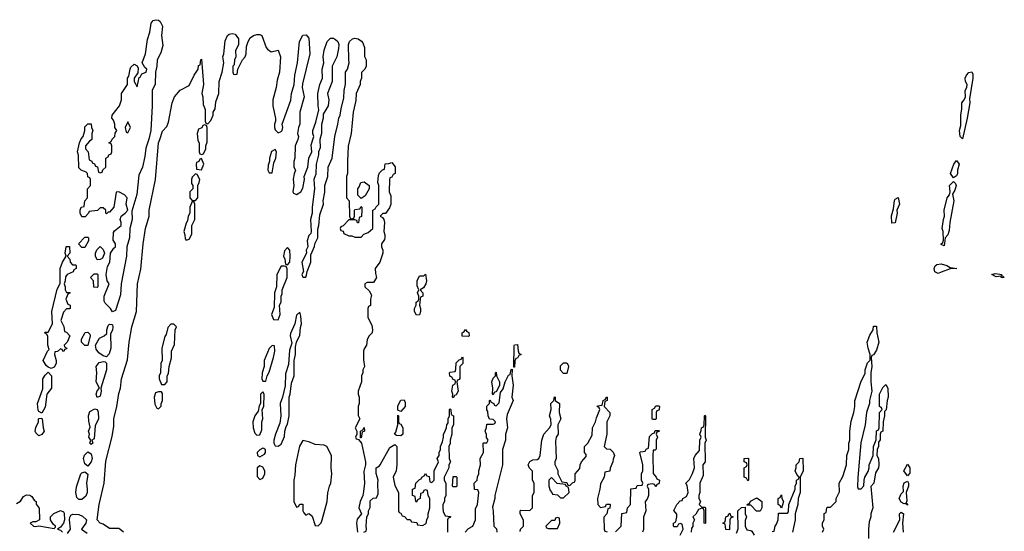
# Model space of a CAD drawing. Header units: inches. Extents: x 2701323 to 2964515, y 494916 to 722124.
# Tile 155 of 256: x 2737465 to 2743882, y 700556 to 703892. Entities that reach past the tile are written whole.
import ezdxf

# ---------------------------------------------------------------- set-up
doc = ezdxf.new("R2010")
doc.units = ezdxf.units.IN
doc.header["$MEASUREMENT"] = 0
doc.layers.add('C7730', color=7, linetype='Continuous')
doc.layers.add('C7740', color=7, linetype='Continuous')

msp = doc.modelspace()

# ---------------------------------------------------------------- linework, layer by layer
at = {"layer": 'C7730', "color": 2, "elevation": 10}
for points in [[(2738070, 701988), (2738056, 702010), (2738022.7, 702042.7), (2738016.2, 702056.2), (2738015.1, 702090), (2738049, 702170), (2738034, 702190), (2738028, 702230), (2738037.5, 702282.5), (2738052.8, 702310), (2738056.2, 702370), (2738078, 702402), (2738088.7, 702410), (2738088.7, 702430), (2738074.5, 702454.5), (2738076.2, 702503.8), (2738083.6, 702516.4), (2738126.6, 702550), (2738126.6, 702570), (2738119.5, 702590), (2738126, 702610), (2738153.2, 702630), (2738169.4, 702650), (2738159.3, 702690), (2738166, 702730), (2738149, 702750), (2738110, 702768.7), (2738092.7, 702767.3), (2738078, 702670), (2738050, 702638), (2738042, 702638), (2738030, 702626), (2738026, 702630), (2738026, 702650), (2738010, 702666), (2737990, 702666), (2737971.6, 702648.4), (2737918, 702642), (2737914, 702630), (2737892.7, 702607.3), (2737870, 702606), (2737858, 702630), (2737858, 702650), (2737866, 702670), (2737886, 702674), (2737888.4, 702711.6), (2737906, 702730), (2737906, 702790), (2737926, 702810), (2737926, 702850), (2737922, 702862), (2737908.4, 702868.4), (2737906, 702890), (2737898, 702898), (2737866, 702910), (2737850, 702926), (2737848.4, 703008.4), (2737842, 703030), (2737855.3, 703090), (2737865.6, 703114.4), (2737878, 703130), (2737888.7, 703170), (2737890, 703194), (2737910, 703214), (2737930, 703214), (2737932, 703190), (2737942, 703170), (2737934, 703150), (2737934, 703110), (2737919.6, 703100.4), (2737894, 703070), (2737894, 703050), (2737912, 703030), (2737918, 702978), (2737934, 702970), (2737938, 702958), (2737952.7, 702952.7), (2737958, 702938), (2737972.7, 702932.7), (2737978, 702898), (2737990, 702894), (2738002, 702898), (2738007.3, 702912.7), (2738026, 702930), (2738026, 702990), (2738042, 702998), (2738046, 703010), (2738062, 703018), (2738066, 703030), (2738066, 703070), (2738062, 703082), (2738046, 703090), (2738062, 703098), (2738067.3, 703112.7), (2738086, 703130), (2738088, 703152), (2738098, 703170), (2738086, 703190), (2738086, 703210), (2738076.4, 703236.4), (2738066, 703250), (2738068, 703270), (2738115.3, 703330), (2738128, 703370), (2738128.9, 703411.1), (2738168, 703470), (2738168, 703510), (2738176.4, 703523.6), (2738184, 703570), (2738190, 703582), (2738210, 703602), (2738231.1, 703591.1), (2738236.9, 703576.9), (2738235.3, 703544.7), (2738212, 703510), (2738212, 703490), (2738230, 703454), (2738244, 703516), (2738250, 703518), (2738261.6, 703538.4), (2738288.7, 703550), (2738293.2, 703570), (2738279.5, 703579.5), (2738264, 703610), (2738284.2, 703670), (2738297.8, 703762.2), (2738313.8, 703810), (2738321.5, 703870), (2738333.9, 703886.1), (2738352.2, 703892.2), (2738370, 703888.9), (2738379.8, 703879.8), (2738395.8, 703850), (2738389.2, 703790), (2738397.1, 703722.9), (2738384.4, 703675.6), (2738361.6, 703630), (2738359.1, 703590), (2738350.7, 703550), (2738347.7, 703472.3), (2738328, 703430), (2738328, 703330), (2738318.8, 703170), (2738307.5, 703112.5), (2738286.2, 703053.8), (2738279.9, 703000.1), (2738264.4, 702930), (2738242.3, 702877.7), (2738228.5, 702751.5), (2738196.8, 702643.2), (2738197, 702590), (2738183.8, 702530), (2738181.1, 702470), (2738163, 702410), (2738160.3, 702350), (2738126.7, 702170), (2738121.5, 702098.5), (2738090, 701995.3)], [(2738170, 703226), (2738152, 703190), (2738158, 703158), (2738170, 703154), (2738188, 703190)], [(2738670, 703206), (2738658, 703202), (2738652.7, 703187.3), (2738630, 703178), (2738622, 703150), (2738625.4, 703105.4), (2738634, 703090), (2738634, 703030), (2738638, 703018), (2738650, 703014), (2738662, 703018), (2738678, 703050), (2738678, 703070), (2738687.3, 703092.7), (2738686, 703190), (2738682, 703202)], [(2739130, 703046), (2739107.1, 703032.9), (2739094, 702990), (2739094, 702970), (2739083.6, 702943.6), (2739082, 702910), (2739090, 702894), (2739110, 702894), (2739120.4, 702959.6), (2739135.3, 702990), (2739138, 703030)], [(2738650, 702986), (2738638, 702982), (2738632.7, 702967.3), (2738618, 702962), (2738614, 702950), (2738618, 702918), (2738650, 702914), (2738666, 702950)], [(2738610, 702886), (2738590, 702866), (2738584.7, 702850), (2738584.7, 702824.7), (2738594, 702810), (2738594, 702790), (2738574, 702770), (2738574, 702730), (2738590, 702714), (2738610, 702714), (2738626, 702730), (2738626, 702810), (2738635.3, 702830), (2738638, 702850), (2738622, 702882)], [(2739690, 702726), (2739668.4, 702748.4), (2739668, 702790), (2739678, 702802), (2739688.9, 702831.1), (2739710, 702834), (2739742, 702810), (2739742, 702790), (2739716, 702744)], [(2738590, 702706), (2738574, 702670), (2738574, 702630), (2738562, 702610), (2738559.6, 702580.4), (2738550, 702566), (2738534, 702510), (2738542, 702490), (2738543.6, 702463.6), (2738550, 702454), (2738570, 702462), (2738587.3, 702492.7), (2738586, 702550), (2738606, 702590), (2738606, 702690), (2738602, 702702)], [(2737870, 702406), (2737848, 702430), (2737890, 702474), (2737910, 702474), (2737914, 702470), (2737914, 702450), (2737890, 702406)], [(2737810, 702294), (2737830, 702294), (2737834, 702290), (2737834, 702270), (2737818, 702262), (2737812.7, 702247.3), (2737774, 702230), (2737763.6, 702216.4), (2737762, 702190), (2737754, 702170), (2737762, 702150), (2737762, 702130), (2737770, 702114), (2737790, 702114), (2737794, 702110), (2737778, 702102), (2737764.7, 702070), (2737778, 702038), (2737794, 702030), (2737794, 702010), (2737790, 702006), (2737770, 702006), (2737750, 701986), (2737734, 701930), (2737751.6, 701891.6), (2737758, 701858), (2737770, 701854), (2737792, 701830), (2737774, 701790), (2737754, 701770), (2737758, 701758), (2737772, 701750), (2737770, 701746), (2737758, 701742), (2737751.6, 701728.4), (2737746, 701730), (2737742, 701742), (2737730, 701746), (2737711.6, 701728.4), (2737694, 701726), (2737692, 701710), (2737702, 701670), (2737702, 701650), (2737690, 701626), (2737670, 701618), (2737650, 701626), (2737636.4, 701636.4), (2737618, 701670), (2737646, 701730), (2737658, 701742), (2737648, 701770), (2737647.3, 701827.3), (2737642, 701842), (2737626, 701850), (2737630, 701854), (2737650, 701854), (2737678, 701910), (2737675.3, 701990), (2737710, 702134), (2737728.4, 702171.6), (2737729.2, 702270), (2737744, 702310), (2737768, 702350), (2737762, 702370), (2737768, 702410), (2737770, 702414), (2737790, 702414), (2737792, 702370), (2737774, 702350), (2737792, 702330), (2737794, 702310)], [(2737970, 702326), (2737958, 702350), (2737958, 702370), (2737968.4, 702391.6), (2737990, 702414), (2738010, 702394), (2738018, 702370), (2738003.6, 702336.4), (2737990, 702328)], [(2739210, 702406), (2739190, 702386), (2739184.7, 702350), (2739194, 702330), (2739198, 702298), (2739210, 702294), (2739226, 702310), (2739228, 702350), (2739226, 702390)], [(2737970, 702146), (2737947.3, 702147.3), (2737946, 702190), (2737926, 702210), (2737950, 702234), (2737970, 702234), (2737974, 702230), (2737974, 702150)], [(2739190, 702286), (2739170, 702286), (2739141, 702230), (2739138, 702150), (2739124.7, 702110), (2739123.6, 702016.4), (2739106, 701970), (2739118, 701938), (2739150, 701934), (2739162, 701970), (2739158, 702030), (2739168, 702050), (2739168, 702090), (2739174.6, 702105.4), (2739175.3, 702130), (2739208, 702210), (2739207.3, 702267.3), (2739202, 702282)], [(2739290, 701986), (2739270, 701966), (2739258, 701910), (2739230, 701846), (2739226.8, 701830), (2739238, 701782), (2739223.5, 701736.5), (2739216.9, 701643.1), (2739196.9, 701583.1), (2739195.3, 701504.7), (2739178, 701430), (2739162.8, 701390), (2739166, 701310), (2739159.8, 701260.2), (2739131.3, 701190), (2739121, 701150), (2739122, 701130), (2739130, 701114), (2739150, 701112), (2739170, 701124.7), (2739190, 701174), (2739194, 701210), (2739201.2, 701238.8), (2739210, 701254), (2739222, 701310), (2739222, 701430), (2739228.7, 701450), (2739237.2, 701522.8), (2739253.2, 701570), (2739254, 701670), (2739262, 701710), (2739262, 701758), (2739268, 701790), (2739290, 701834), (2739294.6, 701885.4), (2739302, 701910), (2739298, 701958)], [(2738030, 701694.5), (2738010, 701700.7), (2737979.8, 701719.8), (2737963.9, 701743.9), (2737959.5, 701770), (2737984.7, 701815.3), (2738015.3, 701830), (2738033.6, 701846.4), (2738033.2, 701870), (2738042.5, 701897.5), (2738050, 701906), (2738064.7, 701904.7), (2738070, 701902), (2738072.7, 701890), (2738070, 701868.7), (2738057.3, 701842.7), (2738059.6, 701750), (2738047.7, 701712.3)], [(2738470, 701906), (2738450, 701906), (2738430, 701886), (2738419.6, 701840.4), (2738410, 701826), (2738392, 701750), (2738394, 701670), (2738384.7, 701650), (2738382, 701590), (2738374, 701570), (2738374, 701550), (2738390, 701514), (2738410, 701514), (2738426, 701530), (2738426, 701570), (2738434.6, 701585.4), (2738438, 701630), (2738453.6, 701686.4), (2738455.3, 701730), (2738474, 701774), (2738478, 701870), (2738486, 701890)], [(2737890, 701768), (2737868, 701790), (2737868, 701810), (2737892.7, 701852.7), (2737910, 701854), (2737922, 701842), (2737924.7, 701830), (2737910, 701768)], [(2739110, 701768), (2739090, 701748), (2739058, 701670), (2739058, 701630), (2739046, 701590), (2739042, 701550), (2739050, 701534), (2739070, 701534), (2739078, 701570), (2739090, 701594), (2739119, 701690), (2739128, 701730), (2739126, 701766)], [(2737970, 701429.2), (2737962.7, 701450), (2737970, 701471.3), (2737984, 701490), (2737962.9, 701530), (2737967.3, 701590), (2737962.9, 701630), (2737983.8, 701656.2), (2738010, 701664), (2738021, 701661), (2738030, 701652), (2738030.4, 701610), (2737994.8, 701490), (2737996.3, 701470), (2737990, 701438)], [(2737610, 701326), (2737590, 701338), (2737585.6, 701345.6), (2737581.2, 701390), (2737615.3, 701484.7), (2737615.3, 701550), (2737630, 701574), (2737650, 701594), (2737672, 701570), (2737672, 701490), (2737642, 701450), (2737630, 701366)], [(2738390, 701466), (2738370, 701466), (2738350, 701458), (2738341, 701430), (2738345.4, 701385.4), (2738358, 701358), (2738370, 701354), (2738387.3, 701372.7), (2738387.3, 701387.3), (2738395.3, 701410), (2738395.3, 701455.3)], [(2739050, 701466), (2739034, 701450), (2739034, 701390), (2739025.4, 701374.6), (2739019.6, 701340.4), (2738998, 701310), (2738984.7, 701270), (2738986, 701230), (2738996.9, 701196.9), (2739010, 701182), (2739030, 701184.7), (2739043.1, 701216.9), (2739042, 701270), (2739048.7, 701290), (2739046, 701350), (2739055.3, 701370), (2739058, 701450)], [(2739950, 701338), (2739930, 701346), (2739930, 701374), (2739950, 701412), (2739970, 701414), (2739976.9, 701396.9), (2739978, 701370)], [(2737930, 701121.2), (2737921.2, 701130), (2737929.3, 701150), (2737916, 701170), (2737920.9, 701190), (2737912.7, 701210), (2737924, 701236), (2737914.8, 701274.8), (2737913.1, 701310), (2737922.7, 701337.3), (2737953.7, 701353.7), (2737970, 701351.3), (2737976, 701336), (2737978.5, 701290), (2737955.8, 701244.2), (2737950, 701158), (2737934, 701150), (2737941, 701130)], [(2737590, 701178), (2737570, 701198), (2737565.2, 701210), (2737570, 701234), (2737588, 701270), (2737588, 701290), (2737592.7, 701292.7), (2737610, 701294), (2737612, 701290), (2737618, 701230), (2737624.7, 701210), (2737610, 701188)], [(2739950, 701178), (2739920.4, 701180.4), (2739908.7, 701190), (2739916.4, 701203.6), (2739928.7, 701250), (2739930, 701314), (2739934, 701310), (2739934, 701270), (2739938, 701258), (2739950, 701254), (2739962, 701230), (2739962, 701190)], [(2739686, 701166), (2739686, 701210), (2739702, 701218), (2739710, 701234), (2739712, 701210), (2739698, 701202), (2739690, 701166)], [(2739310, 701148.7), (2739287.9, 701112.1), (2739262, 700990), (2739258, 700922), (2739251.3, 700890), (2739252, 700750), (2739270, 700714), (2739282, 700718), (2739290, 700734), (2739310, 700734), (2739311.3, 700690), (2739316.9, 700676.9), (2739330, 700662), (2739350, 700672), (2739354, 700670), (2739370, 700654), (2739390, 700594), (2739410, 700592), (2739430, 700612), (2739437.2, 700630), (2739469, 700750), (2739474, 700806), (2739484, 700850), (2739493.2, 700870), (2739499, 700930), (2739494, 700970), (2739498, 701050), (2739466, 701110), (2739450, 701118), (2739390, 701122), (2739350, 701139)], [(2737910, 700981.2), (2737890, 700995.3), (2737880.5, 701030), (2737887.5, 701052.5), (2737910, 701074.8), (2737930, 701061), (2737936.5, 701030), (2737931.4, 701008.6)], [(2739050, 701098), (2739030, 701088), (2739012, 701070), (2739014, 701050), (2739030, 701042), (2739060.4, 701059.6), (2739068, 701070), (2739067.3, 701087.3), (2739056.4, 701096.4)], [(2737870, 700763.6), (2737850, 700764.5), (2737837.6, 700777.6), (2737831.2, 700810), (2737834.5, 700845.5), (2737862.9, 700930), (2737870, 700938), (2737890, 700944.9), (2737908, 700928), (2737900.3, 700870), (2737905.5, 700830), (2737903.6, 700810), (2737895.6, 700784.4)], [(2739030, 700982), (2739012, 700970), (2739012.7, 700912.7), (2739030, 700894), (2739050, 700902), (2739062, 700930), (2739062, 700950), (2739050, 700975.3)]]:
    msp.add_lwpolyline(points, close=True, dxfattribs=at)
for points in [[(2738142, 700550), (2738117.2, 700570), (2738110, 700573.6), (2738050, 700575.1), (2738010, 700602), (2737988.7, 700610), (2737969.2, 700630), (2737982.7, 700730), (2738014.5, 700870), (2738025.8, 701014.2), (2738066.8, 701173.2), (2738077.5, 701242.5), (2738079.3, 701290), (2738099, 701370), (2738110, 701454), (2738121.2, 701490), (2738129.3, 701550), (2738166.8, 701673.2), (2738179.3, 701790), (2738196, 701890), (2738225.2, 701990), (2738233.2, 702170), (2738255.5, 702264.5), (2738269.5, 702430.5), (2738285.2, 702530), (2738309, 702610), (2738309, 702650), (2738349.2, 702850), (2738369, 703090), (2738379, 703110), (2738394.6, 703165.4), (2738424, 703196), (2738435.5, 703224.5), (2738459.3, 703350), (2738474, 703390), (2738510, 703432), (2738570, 703462), (2738602, 703530), (2738628, 703570), (2738630, 703594), (2738642, 703598), (2738646, 703630), (2738650, 703634), (2738662.8, 703470), (2738651.3, 703410), (2738658, 703390), (2738659.6, 703339.6), (2738672.7, 703307.3), (2738674, 703230), (2738678, 703218), (2738690, 703214), (2738710, 703234), (2738726, 703270), (2738726, 703290), (2738738, 703310), (2738743.1, 703356.9), (2738762, 703410), (2738764, 703490), (2738784, 703550), (2738795.3, 703610), (2738789, 703651), (2738795.3, 703670), (2738804.7, 703755.3), (2738819, 703790), (2738830, 703798.8), (2738850, 703802.8), (2738870, 703798), (2738891.6, 703768.4), (2738892, 703730), (2738872, 703690), (2738874, 703650), (2738864.7, 703630), (2738862, 703598), (2738854, 703590), (2738854, 703550), (2738858, 703538), (2738870, 703534), (2738882, 703538), (2738886, 703570), (2738918, 703630), (2738935.3, 703650), (2738942, 703670), (2738943.1, 703716.9), (2738954, 703750), (2738966.3, 703773.7), (2738988, 703790), (2739010, 703796), (2739030, 703796), (2739042, 703790), (2739071.1, 703711.1), (2739079.6, 703699.6), (2739103.6, 703683.6), (2739150, 703694), (2739164.7, 703650), (2739158.8, 703550), (2739142, 703498), (2739136.3, 703450), (2739114.8, 703370), (2739114.8, 703330), (2739131.6, 703248.4), (2739132, 703230), (2739124.7, 703210), (2739126, 703190), (2739130, 703174), (2739150, 703154), (2739170, 703162), (2739175.3, 703170), (2739179, 703190), (2739175.3, 703210), (2739232.3, 703367.7), (2739236, 703410), (2739254, 703470), (2739259, 703530), (2739275.1, 703610), (2739289.5, 703750.5), (2739310, 703790.7), (2739332.8, 703792.8), (2739350, 703772), (2739356, 703670), (2739307.1, 703472.9), (2739306.8, 703450), (2739318.8, 703390), (2739291.3, 703290), (2739291.1, 703211.1), (2739282.8, 703190), (2739276, 703150), (2739281, 703130), (2739278, 703110), (2739261, 703070), (2739258, 702990), (2739251.6, 702968.4), (2739251.3, 702930), (2739262, 702910), (2739252.7, 702887.3), (2739247.1, 702852.9), (2739251.6, 702811.6), (2739244.7, 702770), (2739250, 702762), (2739270, 702752), (2739298, 702770), (2739310, 702794), (2739322, 702850), (2739318, 702870), (2739342, 702930), (2739348.7, 702990), (2739368.7, 703030), (2739364.7, 703075.3), (2739382, 703130), (2739375.3, 703150), (2739375.3, 703170), (2739395.3, 703224.7), (2739415.3, 703304.7), (2739409.2, 703330), (2739409, 703410), (2739422, 703470), (2739439, 703510), (2739435.3, 703570), (2739448, 703610), (2739442, 703650), (2739450, 703694), (2739469, 703750), (2739490, 703770.7), (2739510, 703770.7), (2739523.5, 703763.5), (2739538, 703750), (2739544.7, 703730), (2739543.6, 703703.6), (2739531.3, 703650), (2739501, 703590), (2739501, 703490), (2739471.3, 703410), (2739478.8, 703370), (2739474.8, 703330), (2739443.6, 703276.4), (2739442, 703250), (2739431.1, 703208.9), (2739431, 703150), (2739422, 703110), (2739423.6, 703056.4), (2739412, 703030), (2739412, 703010), (2739398, 702950), (2739395.3, 702884.7), (2739382, 702850), (2739386, 702790), (2739371.3, 702670), (2739372, 702630), (2739361, 702590), (2739364.7, 702510), (2739362, 702498), (2739350, 702486), (2739338, 702450), (2739342, 702410), (2739332, 702390), (2739334, 702370), (2739304.7, 702310), (2739314, 702250), (2739304.7, 702230), (2739310, 702214), (2739330, 702214), (2739334.6, 702225.4), (2739338, 702250), (2739362, 702310), (2739362, 702358), (2739387.3, 702412.7), (2739388, 702430), (2739408, 702470), (2739407.3, 702527.3), (2739414, 702550), (2739420.2, 702619.8), (2739444, 702690), (2739442, 702710), (2739452.9, 702767.1), (2739453.2, 702810), (2739473.2, 702870), (2739475.3, 702930), (2739501.2, 702990), (2739519, 703130), (2739539, 703210), (2739544, 703250), (2739554, 703270), (2739559, 703310), (2739578, 703382), (2739579, 703430), (2739588.4, 703471.6), (2739589, 703550), (2739602, 703570), (2739613.2, 703610), (2739609, 703630), (2739608.9, 703731.1), (2739614, 703750), (2739632.9, 703767.1), (2739650, 703770.8), (2739670, 703766.8), (2739692.8, 703752.8), (2739701.4, 703741.4), (2739711.3, 703710), (2739711.6, 703651.6), (2739722, 703630), (2739722, 703590), (2739714, 703570), (2739692.7, 703547.3), (2739692, 703510), (2739684.7, 703490), (2739684.7, 703470), (2739658, 703410), (2739655.3, 703364.7), (2739638, 703290), (2739626, 703150), (2739606.4, 703066.4), (2739601, 702970), (2739602, 702890), (2739594, 702870), (2739594, 702730), (2739612, 702710), (2739614, 702610), (2739618, 702598), (2739630, 702594), (2739642, 702598), (2739646, 702610), (2739646, 702650), (2739650, 702654), (2739682, 702658), (2739690, 702674), (2739694, 702670), (2739694, 702650), (2739691.6, 702608.4), (2739678, 702602), (2739672.7, 702567.3), (2739667.3, 702567.3), (2739662, 702582), (2739650, 702586), (2739610, 702586), (2739572.7, 702547.3), (2739558, 702542), (2739554, 702530), (2739558, 702518), (2739572.7, 702512.7), (2739578, 702498), (2739610, 702482), (2739630, 702482), (2739650, 702474), (2739690, 702474), (2739707.3, 702492.7), (2739736.4, 702503.6), (2739766, 702530), (2739766, 702650), (2739782, 702658), (2739787.3, 702672.7), (2739806, 702690), (2739806, 702810), (2739798, 702830), (2739803.1, 702876.9), (2739810, 702894), (2739830, 702914), (2739842, 702918), (2739847.3, 702952.7), (2739870, 702954), (2739890, 702962), (2739911.6, 702931.6), (2739912, 702890), (2739898, 702882), (2739890, 702866), (2739878, 702862), (2739874, 702850), (2739872, 702770), (2739883.6, 702743.6), (2739884.7, 702690), (2739875.3, 702664.7), (2739850, 702628), (2739832.7, 702627.3), (2739814, 702610), (2739830, 702602), (2739838, 702590), (2739842, 702570), (2739838, 702510), (2739844.7, 702490), (2739844.7, 702470), (2739842, 702458), (2739822, 702430), (2739822, 702410), (2739831.3, 702390), (2739831.3, 702370), (2739811.3, 702310), (2739782, 702270), (2739783.6, 702236.4), (2739791.3, 702210), (2739770, 702178), (2739730, 702178), (2739714, 702170), (2739714, 702150), (2739743.6, 702123.6), (2739756.9, 702096.9), (2739751.3, 702070), (2739751.3, 702028.7), (2739738, 702022), (2739734, 702010), (2739734, 701950), (2739759.6, 701899.6), (2739764.7, 701870), (2739762, 701850), (2739742, 701830), (2739730, 701806), (2739724.7, 701770), (2739710, 701746), (2739706, 701730), (2739705.4, 701674.6), (2739711.3, 701630), (2739702, 701610), (2739702, 701590), (2739692, 701570), (2739692, 701530), (2739671.3, 701470), (2739671.3, 701450), (2739678, 701430), (2739678, 701390), (2739671.3, 701370), (2739671.6, 701311.6), (2739682, 701290), (2739652, 701230), (2739662, 701210), (2739662, 701190), (2739654, 701170), (2739658, 701158), (2739674, 701154), (2739692, 701130), (2739718, 701010), (2739718, 700990), (2739707.1, 700947.1), (2739711.3, 700870), (2739705.4, 700814.6), (2739701, 700790), (2739684, 700750), (2739676, 700710), (2739692, 700670), (2739665.2, 700634.8), (2739660.7, 700610), (2739666, 700550)], [(2739708, 700550), (2739722, 700558), (2739726, 700570), (2739722, 700590), (2739728, 700650), (2739738, 700670), (2739738, 700690), (2739748.4, 700711.6), (2739750, 700754), (2739768.4, 700771.6), (2739790, 700774), (2739800.4, 700799.6), (2739798, 700870), (2739802, 700890), (2739787.3, 700932.7), (2739788, 700970), (2739810, 700982), (2739815.3, 700990), (2739876.4, 701103.6), (2739910, 701122), (2739922, 701110), (2739922.8, 700990), (2739918, 700950), (2739898, 700910), (2739910, 700854), (2739934, 700810), (2739934, 700690), (2739938, 700678), (2739950, 700674), (2739958, 700658), (2739972.7, 700652.7), (2739990, 700634), (2740000, 700634)], [(2737443.1, 700736.9), (2737470, 700752), (2737490, 700782), (2737510, 700794), (2737531.6, 700791.6), (2737543.6, 700783.6), (2737559.6, 700759.6), (2737572, 700750), (2737572.7, 700732.7), (2737592.7, 700707.3), (2737594, 700630), (2737570, 700618), (2737550, 700618), (2737534, 700610), (2737554, 700590), (2737570, 700587.3), (2737590, 700592), (2737690, 700574), (2737698, 700582), (2737698, 700590), (2737683.1, 700603.1), (2737666, 700630), (2737666, 700650), (2737688.4, 700671.6), (2737730, 700692), (2737750, 700682), (2737754.4, 700674.4), (2737756, 700630), (2737750.8, 700610), (2737730, 700582), (2737712, 700570), (2737730, 700564), (2737744, 700550)], [(2737777.4, 700542.6), (2737795.1, 700570), (2737788.7, 700630), (2737792, 700648), (2737798.7, 700661.3), (2737812.1, 700667.9), (2737850, 700665.4), (2737875.1, 700655.1), (2737900.5, 700630), (2737896.3, 700610), (2737868.4, 700570), (2737903.6, 700543.6)]]:
    msp.add_lwpolyline(points, dxfattribs=at)
at = {"layer": 'C7740', "color": 2, "elevation": 10}
for points in [[(2743610, 703115.3), (2743595.3, 703130), (2743589.6, 703170), (2743598.6, 703201.4), (2743597.6, 703270), (2743606, 703310), (2743605.1, 703350), (2743620.9, 703370), (2743629.6, 703390), (2743627.3, 703430), (2743637.2, 703450), (2743639.3, 703470), (2743629.7, 703489.7), (2743627.3, 703510), (2743636, 703530), (2743650, 703546.8), (2743670, 703551.3), (2743676.3, 703536.3), (2743677.3, 703510), (2743655.3, 703375.3), (2743656.3, 703350), (2743640.7, 703250)], [(2743550, 702862), (2743532.3, 702890), (2743552.7, 702950), (2743570, 702974.8), (2743587.3, 702950), (2743577.1, 702910), (2743577.1, 702890), (2743570, 702874)], [(2743490, 702418), (2743470, 702426), (2743469.6, 702429.6), (2743480.4, 702439.6), (2743485.2, 702454.8), (2743482.9, 702510), (2743477, 702530), (2743485.1, 702590), (2743493.2, 702610), (2743489.6, 702650), (2743509.6, 702730), (2743524.5, 702750), (2743529.5, 702770), (2743525.6, 702810), (2743550, 702838), (2743564, 702824), (2743567.7, 702810), (2743560.5, 702779.5), (2743544.7, 702755.3), (2743554, 702710), (2743526.8, 702570), (2743522.5, 702517.5), (2743514.8, 702490), (2743496, 702470)], [(2743150, 702566), (2743146.3, 702613.7), (2743160.4, 702659.6), (2743166.3, 702713.7), (2743170, 702722), (2743190, 702732), (2743198, 702690), (2743182, 702650), (2743184.7, 702630), (2743170, 702568)], [(2743450, 702237.4), (2743428.3, 702248.3), (2743424.8, 702270), (2743432.2, 702287.8), (2743443.1, 702296.9), (2743470, 702299.1), (2743508.3, 702288.3), (2743530, 702276), (2743572, 702270), (2743530, 702267.8), (2743470, 702245.8)], [(2740050, 701966), (2740038, 701990), (2740038, 702010), (2740048, 702030), (2740048, 702050), (2740062, 702058), (2740066, 702070), (2740066, 702090), (2740058, 702110), (2740066, 702130), (2740056.4, 702156.4), (2740055.3, 702190), (2740070, 702222), (2740098, 702222), (2740110, 702232), (2740116, 702190), (2740111.1, 702168.9), (2740096.9, 702143.1), (2740074, 702130), (2740091.6, 702111.6), (2740092, 702090), (2740078, 702082), (2740074, 702070), (2740071.3, 702030), (2740078, 702010), (2740078, 701990), (2740070, 701968)], [(2743862, 702222), (2743870, 702222), (2743882, 702210), (2743870, 702208.3), (2743862, 702210), (2743859, 702219), (2743830, 702216), (2743801.2, 702230), (2743823.3, 702236.7), (2743853.5, 702233.5), (2743864.7, 702230)], [(2740390, 701826), (2740348.4, 701828.4), (2740348, 701850), (2740362, 701858), (2740370, 701872), (2740378, 701858), (2740391.6, 701851.6), (2740394, 701830)], [(2740686, 701626), (2740687.3, 701767.3), (2740690, 701772), (2740710, 701774), (2740712.7, 701732.7), (2740718, 701718), (2740734, 701710), (2740718, 701702), (2740710, 701686), (2740698, 701682), (2740692.7, 701667.3), (2740690, 701626)], [(2740290, 701426), (2740286, 701430), (2740288, 701450), (2740282, 701470), (2740288, 701510), (2740302, 701518), (2740306, 701530), (2740302, 701542), (2740290, 701546), (2740282, 701562), (2740267.3, 701567.3), (2740266, 701590), (2740270, 701594), (2740302, 701598), (2740307.3, 701612.7), (2740310, 701654), (2740330, 701674), (2740342, 701678), (2740350, 701694), (2740354, 701690), (2740354, 701650), (2740334, 701630), (2740332.7, 701552.7), (2740330, 701546), (2740318, 701542), (2740314, 701530), (2740322, 701470), (2740310, 701446), (2740298, 701442)], [(2741010, 701586), (2740990, 701606), (2740990, 701634), (2741010, 701654), (2741030, 701654), (2741039.6, 701639.6), (2741042, 701630), (2741030, 701586)], [(2740550, 701446), (2740546, 701450), (2740548, 701490), (2740542, 701530), (2740550, 701554), (2740566, 701570), (2740566, 701590), (2740570, 701594), (2740572, 701570), (2740591.6, 701531.6), (2740592, 701508), (2740572.7, 701467.3), (2740558, 701462)], [(2741590, 701286), (2741586, 701290), (2741588, 701350), (2741602, 701358), (2741610, 701374), (2741630, 701374), (2741634, 701370), (2741632.7, 701352.7), (2741630, 701346), (2741618, 701342), (2741614, 701330), (2741614, 701290), (2741610, 701286)], [(2742210, 700886), (2742202, 700902), (2742186, 700910), (2742186, 700970), (2742202, 700978), (2742206, 700990), (2742202, 701002), (2742186, 701010), (2742186, 701030), (2742210, 701034), (2742214, 701030), (2742214, 700890)], [(2743250, 700918), (2743227.6, 700950), (2743250, 700994), (2743266, 700970), (2743266.8, 700950), (2743265.4, 700934.6)], [(2740290, 700846), (2740286, 700850), (2740290, 700914), (2740310, 700914), (2740314, 700910), (2740314, 700850), (2740310, 700846)], [(2740930, 700906), (2740914, 700890), (2740914, 700850), (2740922, 700822), (2740934, 700810), (2740938, 700798), (2740970, 700794), (2740990, 700774), (2741010, 700774), (2741046, 700810), (2741042, 700842), (2741026, 700850), (2741022, 700862), (2740967.3, 700867.3)], [(2743250, 700726), (2743238, 700738), (2743230, 700735.3), (2743210, 700746), (2743197, 700770), (2743210, 700801), (2743224, 700816), (2743223.7, 700850), (2743230, 700871.3), (2743250, 700882), (2743258, 700870), (2743258, 700850), (2743242, 700810), (2743246, 700754), (2743242, 700742), (2743250, 700734)], [(2742267.3, 700687.3), (2742230, 700726), (2742206, 700726), (2742207.3, 700732.7), (2742222, 700738), (2742228, 700752), (2742270, 700774), (2742302, 700750), (2742302, 700710), (2742290, 700688)], [(2742430, 700706), (2742422, 700722), (2742408, 700730), (2742408, 700770), (2742422, 700778), (2742430, 700794), (2742432, 700770), (2742442, 700750)], [(2740970, 700646), (2740958, 700642), (2740952.7, 700627.3), (2740930, 700626), (2740894, 700590), (2740898, 700578), (2740910, 700574), (2740970, 700574), (2740986, 700610), (2740982, 700642)], [(2742090, 700566), (2742067.3, 700567.3), (2742062, 700602), (2742048, 700610), (2742062, 700618), (2742066, 700650), (2742082, 700658), (2742086, 700670), (2742094, 700674), (2742098, 700658), (2742114, 700650), (2742098, 700642), (2742094, 700630)]]:
    msp.add_lwpolyline(points, close=True, dxfattribs=at)
for points in [[(2742698, 700550), (2742706, 700570), (2742698, 700590), (2742698, 700610), (2742707.3, 700632.7), (2742708.7, 700671.3), (2742722, 700678), (2742726, 700710), (2742730, 700714), (2742750, 700714), (2742786, 700750), (2742786, 700770), (2742807.3, 700812.7), (2742806, 700870), (2742830, 700914), (2742854, 700990), (2742855.3, 701050), (2742868, 701090), (2742868, 701130), (2742875.3, 701150), (2742875.3, 701210), (2742884.7, 701275.3), (2742902, 701330), (2742908, 701370), (2742907.3, 701407.3), (2742950, 701534), (2742974.6, 701585.4), (2742975.3, 701610), (2742990, 701654), (2743007.3, 701672.7), (2743008.7, 701710), (2742994, 701750), (2742989, 701790), (2743005.6, 701834.4), (2743028, 701870), (2743030, 701894), (2743050, 701894), (2743051.3, 701850), (2743064, 701790), (2743050, 701738), (2743030, 701706), (2743018, 701702), (2743014, 701690), (2743018, 701630), (2743011.3, 701590), (2743011.3, 701530), (2743018.8, 701470), (2743002.8, 701410), (2743002.8, 701390), (2742982.8, 701330), (2742976, 701250), (2742947.1, 701132.9), (2742926.4, 700906.4), (2742926, 700846), (2742930, 700834), (2742950, 700834), (2742967.3, 700852.7), (2742968, 700890), (2742974, 700910), (2742994.6, 700945.4), (2743002, 700970), (2743002, 700990), (2743028, 701050), (2743028.4, 701108.4), (2743047.3, 701152.7), (2743048.9, 701211.1), (2743062, 701218), (2743066, 701230), (2743068.9, 701331.1), (2743086, 701350), (2743082, 701362), (2743068.9, 701368.9), (2743068.9, 701451.1), (2743090, 701494), (2743110, 701514), (2743122, 701490), (2743124.7, 701430), (2743118, 701410), (2743111.1, 701348.9), (2743102, 701338), (2743102, 701310), (2743092, 701270), (2743091.1, 701208.9), (2743078, 701202), (2743074, 701190), (2743072.7, 701152.7), (2743062, 701138), (2743062, 701110), (2743054, 701090), (2743052, 701050), (2743062, 701030), (2743064.7, 700990), (2743061, 700970), (2743042.8, 700937.2), (2743031.3, 700870), (2743011.6, 700848.4), (2743024.7, 700710), (2743011.3, 700670), (2743011.3, 700650), (2743002, 700618), (2742996, 700570), (2742996, 700510)], [(2740368, 700550), (2740390, 700574), (2740418, 700590), (2740435.3, 700630), (2740436.4, 700703.6), (2740448, 700730), (2740458, 700810), (2740450, 700826), (2740428.4, 700828.4), (2740426, 700870), (2740446, 700890), (2740448.4, 700911.6), (2740458, 700930), (2740458, 700950), (2740468, 700990), (2740466, 701030), (2740488, 701070), (2740486, 701130), (2740490, 701134), (2740510, 701134), (2740518, 701150), (2740508, 701168), (2740507.3, 701187.3), (2740498, 701210), (2740507.3, 701232.7), (2740510, 701254), (2740550, 701254), (2740562, 701258), (2740566, 701270), (2740550, 701286), (2740527.3, 701287.3), (2740518, 701310), (2740516.4, 701336.4), (2740508.9, 701348.9), (2740508.9, 701371.1), (2740526, 701390), (2740526, 701410), (2740530, 701414), (2740538, 701398), (2740554, 701390), (2740558, 701378), (2740570, 701374), (2740590, 701394), (2740598, 701462), (2740615.3, 701484.7), (2740628.4, 701531.6), (2740650, 701574), (2740662, 701578), (2740668.4, 701611.6), (2740674, 701614), (2740672, 701570), (2740681, 701510), (2740671.6, 701431.6), (2740682, 701410), (2740642, 701318), (2740638, 701290), (2740644.7, 701230), (2740631.3, 701190), (2740632, 701150), (2740612, 701090), (2740612, 700990), (2740561, 700790), (2740561, 700770), (2740547.1, 700712.9), (2740551.6, 700688.4), (2740554, 700590), (2740572.7, 700572.7), (2740574, 700550)], [(2740726, 700554), (2740728, 700570), (2740748, 700590), (2740748.4, 700628.4), (2740726, 700670), (2740726, 700690), (2740730, 700694), (2740790, 700692), (2740808, 700710), (2740806, 700790), (2740818, 700810), (2740818, 700870), (2740806, 700890), (2740807.3, 700947.3), (2740787.3, 700967.3), (2740778, 700990), (2740788.9, 701011.1), (2740810, 701022), (2740836.4, 701023.6), (2740848.4, 701031.6), (2740858, 701050), (2740868.7, 701150), (2740882, 701190), (2740918, 701230), (2740928, 701250), (2740927.3, 701287.3), (2740918, 701310), (2740928, 701350), (2740926, 701390), (2740946, 701410), (2740950, 701434), (2740954, 701430), (2740954, 701410), (2740982, 701390), (2740981, 701330), (2740992, 701290), (2740972, 701250), (2740974, 701190), (2740962, 701170), (2740956.9, 701143.1), (2740962, 701030), (2740952, 701010), (2740952.7, 700992.7), (2740971.6, 700951.6), (2740972, 700930), (2740998, 700878), (2741030, 700874), (2741038, 700858), (2741050, 700854), (2741067.3, 700872.7), (2741082, 700878), (2741086, 700890), (2741086, 700930), (2741115.3, 700964.7), (2741118, 700990), (2741126, 701010), (2741156.4, 701043.6), (2741156.4, 701056.4), (2741146, 701070), (2741146, 701110), (2741168, 701130), (2741196.4, 701183.6), (2741198, 701230), (2741218, 701270), (2741223.1, 701296.9), (2741246, 701350), (2741242, 701362), (2741228, 701370), (2741230, 701374), (2741262, 701378), (2741268, 701410), (2741282, 701418), (2741290, 701434), (2741294, 701430), (2741294, 701410), (2741278, 701402), (2741274, 701370), (2741311.6, 701331.6), (2741312, 701310), (2741292, 701270), (2741292, 701190), (2741274, 701110), (2741290, 701094), (2741312.7, 701092.7), (2741332.7, 701072.7), (2741342, 701050), (2741332.7, 701027.3), (2741331.6, 701008.4), (2741312.7, 700967.3), (2741311.6, 700948.4), (2741278, 700942), (2741274, 700910), (2741250, 700866), (2741246.8, 700830), (2741231.3, 700770), (2741232, 700730), (2741250, 700712), (2741282, 700718), (2741290, 700734), (2741310, 700734), (2741314, 700730), (2741310, 700706), (2741298, 700702), (2741292, 700670), (2741272.7, 700647.3), (2741274, 700570), (2741278, 700558), (2741292.7, 700552.7)], [(2740000, 700634), (2740010, 700634), (2740018, 700618), (2740052.7, 700612.7), (2740058, 700598), (2740090, 700594), (2740113.6, 700606.4), (2740118, 700630), (2740128, 700650), (2740128, 700670), (2740138, 700710), (2740138, 700770), (2740126, 700790), (2740122, 700822), (2740110, 700826), (2740098, 700822), (2740092.7, 700807.3), (2740078, 700802), (2740074, 700770), (2740058, 700762), (2740050, 700746), (2740046, 700750), (2740042, 700782), (2740026, 700790), (2740026, 700830), (2740042, 700838), (2740046, 700870), (2740070, 700894), (2740082, 700898), (2740086, 700910), (2740102, 700918), (2740110, 700934), (2740118, 700918), (2740132.7, 700912.7), (2740138, 700878), (2740150, 700874), (2740166, 700890), (2740166, 700950), (2740195.3, 701010), (2740186, 701030), (2740198, 701050), (2740198, 701070), (2740208, 701090), (2740208, 701110), (2740220.4, 701139.6), (2740228, 701170), (2740226, 701190), (2740238, 701210), (2740247.3, 701232.7), (2740248, 701250), (2740256.4, 701263.6), (2740258, 701290), (2740266, 701310), (2740266, 701350), (2740270, 701354), (2740274, 701350), (2740278, 701318), (2740292, 701310), (2740292, 701250), (2740282, 701230), (2740282, 701190), (2740271.3, 701150), (2740271.1, 701128.9), (2740262, 701110), (2740264.7, 701030), (2740272, 701010), (2740262, 700990), (2740262, 700970), (2740232, 700910), (2740232, 700890), (2740242, 700870), (2740242, 700790), (2740234, 700770), (2740234, 700750), (2740222, 700730), (2740222, 700710), (2740225.4, 700685.4), (2740238, 700658), (2740271.6, 700651.6), (2740270, 700646), (2740258, 700642), (2740254, 700630), (2740252, 700590), (2740254, 700550)], [(2741768.4, 700531.6), (2741788, 700570), (2741782, 700602), (2741770, 700606), (2741758, 700602), (2741750, 700586), (2741730, 700586), (2741726, 700590), (2741726, 700610), (2741742, 700618), (2741748, 700650), (2741747.3, 700667.3), (2741728.9, 700691.1), (2741748, 700730), (2741770, 700754), (2741782, 700758), (2741786, 700770), (2741810, 700782), (2741822, 700810), (2741815.3, 700855.3), (2741806, 700870), (2741830, 700894), (2741850, 700934), (2741862, 700970), (2741858, 701030), (2741868, 701050), (2741896.4, 701083.6), (2741898, 701150), (2741906, 701170), (2741898, 701190), (2741907.3, 701212.7), (2741908, 701230), (2741922, 701238), (2741926, 701250), (2741927.3, 701307.3), (2741930, 701314), (2741934, 701310), (2741932, 701170), (2741938, 701150), (2741931.3, 701130), (2741932, 701010), (2741918, 700990), (2741919.8, 700920.2), (2741898, 700870), (2741898, 700810), (2741892, 700790), (2741892, 700770), (2741902, 700750), (2741894, 700730), (2741910, 700714), (2741930, 700714), (2741934, 700710), (2741934, 700610), (2741930, 700606), (2741926, 700610), (2741926, 700690), (2741922, 700702), (2741910, 700706), (2741890, 700698), (2741871.3, 700668.7), (2741852, 700650), (2741862, 700630), (2741852, 700610), (2741851.6, 700588.4), (2741843.6, 700576.4), (2741842, 700550)], [(2741347.3, 700552.7), (2741386, 700590), (2741388.4, 700671.6), (2741422, 700678), (2741426, 700710), (2741446, 700730), (2741447.3, 700832.7), (2741482, 700838), (2741490, 700854), (2741522, 700858), (2741526, 700870), (2741518, 700890), (2741518, 700930), (2741526, 700950), (2741526, 700990), (2741506, 701070), (2741510, 701074), (2741542, 701078), (2741547.3, 701092.7), (2741562, 701098), (2741570, 701174), (2741590, 701194), (2741602, 701198), (2741607.3, 701212.7), (2741630, 701214), (2741634, 701210), (2741618, 701202), (2741614, 701190), (2741622, 701170), (2741614, 701150), (2741612.7, 701092.7), (2741606, 701086), (2741594, 701086), (2741591.3, 701050), (2741592.7, 700932.7), (2741614, 700910), (2741618, 700898), (2741634, 700890), (2741632.7, 700872.7), (2741630, 700866), (2741618, 700862), (2741610, 700846), (2741602, 700862), (2741590, 700866), (2741558, 700862), (2741554, 700850), (2741562, 700830), (2741562, 700790), (2741555.3, 700764.7), (2741542, 700750), (2741544.7, 700690), (2741531.1, 700648.9), (2741531.3, 700568.7), (2741524.7, 700550)], [(2742370, 700554), (2742382, 700558), (2742388, 700590), (2742398, 700602), (2742408, 700630), (2742410, 700674), (2742470, 700674), (2742476.4, 700683.6), (2742478, 700730), (2742518, 700830), (2742518, 700850), (2742528, 700870), (2742528, 700890), (2742542, 700898), (2742546, 700910), (2742530, 700926), (2742518, 700950), (2742526, 700970), (2742526, 700990), (2742546, 701010), (2742548.9, 701031.1), (2742570, 701034), (2742571.3, 700950), (2742552, 700910), (2742551, 700810), (2742538, 700770), (2742536, 700730), (2742518, 700670), (2742518, 700630), (2742502, 700550)], [(2742136.4, 700543.6), (2742147.3, 700572.7), (2742146, 700690), (2742168.4, 700711.6), (2742194, 700714), (2742194, 700670), (2742202, 700650), (2742192.7, 700627.3), (2742192, 700590), (2742204.7, 700564.7), (2742230, 700562), (2742236.9, 700556.9), (2742252, 700530)], [(2743159.5, 700550), (2743202, 700630), (2743199, 700670), (2743210, 700681), (2743224.7, 700670), (2743218, 700610), (2743222, 700550)]]:
    msp.add_lwpolyline(points, dxfattribs=at)

doc.saveas('drawing.dxf')
